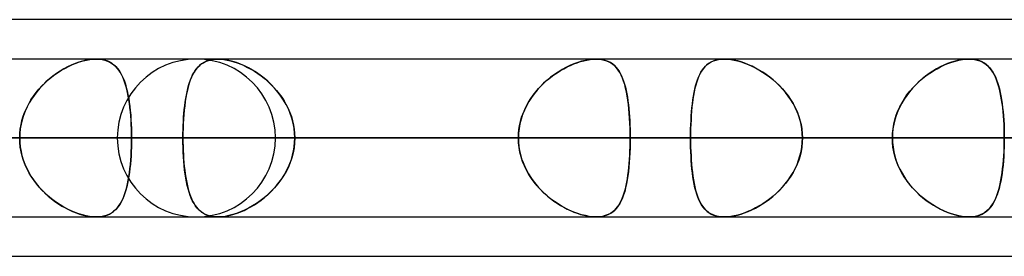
# Model space of a CAD drawing. Header units: millimetres. Extents: x -288 to 288, y -123 to 100.
# Tile 17 of 76: x -140.38 to -126.31, y -55 to -51.61. Entities that reach past the tile are written whole.
import ezdxf

# ---------------------------------------------------------------- set-up
doc = ezdxf.new("R2010")
doc.units = ezdxf.units.MM
doc.layers.add('MAIN-1', color=7, linetype='Continuous')
doc.layers.add('MAIN-2', color=7, linetype='Continuous')

msp = doc.modelspace()

# ---------------------------------------------------------------- linework, layer by layer
at = {"layer": 'MAIN-1'}
for p, q in [((-81.908, -51.61), (-155.347, -51.61)), ((155.118, -52.175), (-155.118, -52.175)), ((-126.818, -52.175), (-126.818, -52.175)), ((-126.818, -52.175), (-126.818, -52.175)), ((-126.818, -52.175), (-126.818, -52.175)), ((-126.818, -52.175), (-126.818, -52.175)), ((-126.818, -52.175), (-126.818, -52.175)), ((-126.818, -52.175), (-126.817, -52.175)), ((-155.857, -53.305), (155.857, -53.305)), ((-155.254, -54.435), (155.254, -54.435)), ((-137.561, -54.435), (-137.562, -54.435)), ((-137.562, -54.435), (-137.562, -54.435)), ((-137.56, -54.435), (-137.561, -54.435)), ((-137.561, -54.435), (-137.561, -54.435)), ((-137.559, -54.435), (-137.56, -54.435)), ((-137.56, -54.435), (-137.56, -54.435)), ((-126.817, -54.435), (-126.818, -54.435)), ((-126.818, -54.435), (-126.818, -54.435)), ((-126.818, -54.435), (-126.818, -54.435)), ((-126.818, -54.435), (-126.818, -54.435)), ((-126.817, -54.435), (-126.817, -54.435)), ((-126.817, -54.435), (-126.817, -54.435)), ((-81.421, -55), (-156.21, -55))]:
    msp.add_line(p, q, dxfattribs=at)
at = {"layer": 'MAIN-2'}
for p, q in [((-139.488, -52.204), (-139.541, -52.22)), ((-139.528, -52.216), (-139.478, -52.201)), ((-139.436, -52.191), (-139.488, -52.204)), ((-139.478, -52.201), (-139.429, -52.19)), ((-139.386, -52.182), (-139.436, -52.191)), ((-139.429, -52.19), (-139.381, -52.182)), ((-139.337, -52.177), (-139.386, -52.182)), ((-139.381, -52.182), (-139.335, -52.177)), ((-139.291, -52.175), (-139.337, -52.177)), ((-139.335, -52.177), (-139.291, -52.175)), ((-139.291, -52.175), (-139.247, -52.177)), ((-139.248, -52.177), (-139.291, -52.175)), ((-139.208, -52.182), (-139.248, -52.177)), ((-139.247, -52.177), (-139.206, -52.182)), ((-139.17, -52.19), (-139.208, -52.182)), ((-139.206, -52.182), (-139.167, -52.191)), ((-139.134, -52.202), (-139.17, -52.19)), ((-139.167, -52.191), (-139.131, -52.203)), ((-139.101, -52.216), (-139.134, -52.202)), ((-139.131, -52.203), (-139.097, -52.218)), ((-137.72, -52.206), (-137.755, -52.224)), ((-137.73, -52.211), (-137.699, -52.198)), ((-137.682, -52.193), (-137.72, -52.206)), ((-137.699, -52.198), (-137.665, -52.188)), ((-137.641, -52.183), (-137.682, -52.193)), ((-137.665, -52.188), (-137.629, -52.181)), ((-137.597, -52.177), (-137.641, -52.183)), ((-137.629, -52.181), (-137.591, -52.176)), ((-137.551, -52.175), (-137.597, -52.177)), ((-137.591, -52.176), (-137.551, -52.175)), ((-137.502, -52.177), (-137.551, -52.175)), ((-137.551, -52.175), (-137.509, -52.176)), ((-137.509, -52.176), (-137.465, -52.181)), ((-137.45, -52.183), (-137.502, -52.177)), ((-137.465, -52.181), (-137.419, -52.189)), ((-137.396, -52.194), (-137.45, -52.183)), ((-137.419, -52.189), (-137.372, -52.199)), ((-137.34, -52.208), (-137.396, -52.194)), ((-137.372, -52.199), (-137.324, -52.213)), ((-137.284, -52.226), (-137.34, -52.208)), ((-132.354, -52.206), (-132.409, -52.224)), ((-132.37, -52.211), (-132.323, -52.198)), ((-132.299, -52.193), (-132.354, -52.206)), ((-132.323, -52.198), (-132.277, -52.188)), ((-132.246, -52.183), (-132.299, -52.193)), ((-132.277, -52.188), (-132.232, -52.181)), ((-132.195, -52.177), (-132.246, -52.183)), ((-132.232, -52.181), (-132.188, -52.176)), ((-132.147, -52.175), (-132.195, -52.177)), ((-132.188, -52.176), (-132.147, -52.175)), ((-132.147, -52.175), (-132.107, -52.176)), ((-132.1, -52.177), (-132.147, -52.175)), ((-132.107, -52.176), (-132.068, -52.181)), ((-132.056, -52.183), (-132.1, -52.177)), ((-132.068, -52.181), (-132.032, -52.189)), ((-132.015, -52.194), (-132.056, -52.183)), ((-132.032, -52.189), (-131.998, -52.199)), ((-131.976, -52.208), (-132.015, -52.194)), ((-131.998, -52.199), (-131.966, -52.213)), ((-131.941, -52.226), (-131.976, -52.208)), ((-130.474, -52.204), (-130.508, -52.22)), ((-130.5, -52.216), (-130.467, -52.201)), ((-130.438, -52.191), (-130.474, -52.204)), ((-130.467, -52.201), (-130.432, -52.19)), ((-130.399, -52.182), (-130.438, -52.191)), ((-130.432, -52.19), (-130.395, -52.182)), ((-130.357, -52.177), (-130.399, -52.182)), ((-130.395, -52.182), (-130.355, -52.177)), ((-130.313, -52.175), (-130.357, -52.177)), ((-130.355, -52.177), (-130.313, -52.175)), ((-130.268, -52.177), (-130.313, -52.175)), ((-130.313, -52.175), (-130.269, -52.177)), ((-130.269, -52.177), (-130.223, -52.182)), ((-130.221, -52.182), (-130.268, -52.177)), ((-130.223, -52.182), (-130.175, -52.19)), ((-130.173, -52.19), (-130.221, -52.182)), ((-130.175, -52.19), (-130.125, -52.201)), ((-130.123, -52.202), (-130.173, -52.19)), ((-130.125, -52.201), (-130.075, -52.215)), ((-130.072, -52.216), (-130.123, -52.202)), ((-127.016, -52.204), (-127.068, -52.22)), ((-127.064, -52.219), (-127.012, -52.203)), ((-126.964, -52.191), (-127.016, -52.204)), ((-127.012, -52.203), (-126.961, -52.191)), ((-126.913, -52.182), (-126.964, -52.191)), ((-126.961, -52.191), (-126.912, -52.182)), ((-126.864, -52.177), (-126.913, -52.182)), ((-126.912, -52.182), (-126.864, -52.177)), ((-126.864, -52.177), (-126.818, -52.175)), ((-126.818, -52.175), (-126.864, -52.177)), ((-126.776, -52.177), (-126.818, -52.175)), ((-126.817, -52.175), (-126.776, -52.177)), ((-126.776, -52.177), (-126.736, -52.182)), ((-126.735, -52.182), (-126.776, -52.177)), ((-126.736, -52.182), (-126.698, -52.19)), ((-126.697, -52.19), (-126.735, -52.182)), ((-126.698, -52.19), (-126.662, -52.201)), ((-126.661, -52.202), (-126.697, -52.19)), ((-126.662, -52.201), (-126.629, -52.216)), ((-126.628, -52.216), (-126.661, -52.202)), ((-139.808, -52.348), (-139.86, -52.382)), ((-139.831, -52.363), (-139.781, -52.331)), ((-139.755, -52.316), (-139.808, -52.348)), ((-139.781, -52.331), (-139.731, -52.303)), ((-139.702, -52.288), (-139.755, -52.316)), ((-139.731, -52.303), (-139.68, -52.277)), ((-139.648, -52.262), (-139.702, -52.288)), ((-139.68, -52.277), (-139.629, -52.254)), ((-139.594, -52.24), (-139.648, -52.262)), ((-139.629, -52.254), (-139.578, -52.233)), ((-139.541, -52.22), (-139.594, -52.24)), ((-139.578, -52.233), (-139.528, -52.216)), ((-139.07, -52.234), (-139.101, -52.216)), ((-139.097, -52.218), (-139.066, -52.237)), ((-139.042, -52.255), (-139.07, -52.234)), ((-139.066, -52.237), (-139.037, -52.258)), ((-139.015, -52.278), (-139.042, -52.255)), ((-139.037, -52.258), (-139.01, -52.283)), ((-138.991, -52.304), (-139.015, -52.278)), ((-139.01, -52.283), (-138.986, -52.31)), ((-138.969, -52.332), (-138.991, -52.304)), ((-138.986, -52.31), (-138.963, -52.34)), ((-138.949, -52.363), (-138.969, -52.332)), ((-138.963, -52.34), (-138.942, -52.373)), ((-137.896, -52.37), (-137.877, -52.34)), ((-137.868, -52.326), (-137.89, -52.36)), ((-137.877, -52.34), (-137.857, -52.313)), ((-137.843, -52.296), (-137.868, -52.326)), ((-137.857, -52.313), (-137.836, -52.288)), ((-137.816, -52.268), (-137.843, -52.296)), ((-137.836, -52.288), (-137.812, -52.265)), ((-137.787, -52.244), (-137.816, -52.268)), ((-137.812, -52.265), (-137.787, -52.245)), ((-137.755, -52.224), (-137.787, -52.244)), ((-137.787, -52.245), (-137.76, -52.227)), ((-137.76, -52.227), (-137.73, -52.211)), ((-137.324, -52.213), (-137.275, -52.229)), ((-137.227, -52.248), (-137.284, -52.226)), ((-137.275, -52.229), (-137.226, -52.248)), ((-137.17, -52.273), (-137.227, -52.248)), ((-137.226, -52.248), (-137.177, -52.269)), ((-137.177, -52.269), (-137.128, -52.293)), ((-137.113, -52.301), (-137.17, -52.273)), ((-137.128, -52.293), (-137.079, -52.32)), ((-137.057, -52.333), (-137.113, -52.301)), ((-137.079, -52.32), (-137.03, -52.349)), ((-137.001, -52.368), (-137.057, -52.333)), ((-137.03, -52.349), (-136.982, -52.381)), ((-132.704, -52.37), (-132.657, -52.34)), ((-132.633, -52.326), (-132.688, -52.36)), ((-132.657, -52.34), (-132.61, -52.313)), ((-132.577, -52.296), (-132.633, -52.326)), ((-132.61, -52.313), (-132.562, -52.288)), ((-132.521, -52.268), (-132.577, -52.296)), ((-132.562, -52.288), (-132.514, -52.265)), ((-132.465, -52.244), (-132.521, -52.268)), ((-132.514, -52.265), (-132.466, -52.245)), ((-132.466, -52.245), (-132.418, -52.227)), ((-132.409, -52.224), (-132.465, -52.244)), ((-132.418, -52.227), (-132.37, -52.211)), ((-131.966, -52.213), (-131.936, -52.229)), ((-131.909, -52.248), (-131.941, -52.226)), ((-131.936, -52.229), (-131.909, -52.248)), ((-131.909, -52.248), (-131.884, -52.269)), ((-131.88, -52.273), (-131.909, -52.248)), ((-131.884, -52.269), (-131.86, -52.293)), ((-131.854, -52.301), (-131.88, -52.273)), ((-131.86, -52.293), (-131.839, -52.32)), ((-131.83, -52.333), (-131.854, -52.301)), ((-131.839, -52.32), (-131.819, -52.349)), ((-131.808, -52.368), (-131.83, -52.333)), ((-131.819, -52.349), (-131.801, -52.381)), ((-130.639, -52.348), (-130.658, -52.382)), ((-130.648, -52.363), (-130.628, -52.331)), ((-130.617, -52.316), (-130.639, -52.348)), ((-130.628, -52.331), (-130.606, -52.303)), ((-130.593, -52.288), (-130.617, -52.316)), ((-130.606, -52.303), (-130.583, -52.277)), ((-130.567, -52.262), (-130.593, -52.288)), ((-130.583, -52.277), (-130.558, -52.254)), ((-130.539, -52.24), (-130.567, -52.262)), ((-130.558, -52.254), (-130.53, -52.233)), ((-130.508, -52.22), (-130.539, -52.24)), ((-130.53, -52.233), (-130.5, -52.216)), ((-130.075, -52.215), (-130.024, -52.233)), ((-130.021, -52.234), (-130.072, -52.216)), ((-130.024, -52.233), (-129.973, -52.253)), ((-129.969, -52.255), (-130.021, -52.234)), ((-129.973, -52.253), (-129.922, -52.276)), ((-129.917, -52.278), (-129.969, -52.255)), ((-129.922, -52.276), (-129.87, -52.301)), ((-129.866, -52.304), (-129.917, -52.278)), ((-129.87, -52.301), (-129.819, -52.33)), ((-129.815, -52.332), (-129.866, -52.304)), ((-129.819, -52.33), (-129.769, -52.36)), ((-129.765, -52.363), (-129.815, -52.332)), ((-127.336, -52.348), (-127.388, -52.382)), ((-127.378, -52.376), (-127.326, -52.342)), ((-127.283, -52.316), (-127.336, -52.348)), ((-127.326, -52.342), (-127.274, -52.312)), ((-127.229, -52.288), (-127.283, -52.316)), ((-127.274, -52.312), (-127.222, -52.284)), ((-127.176, -52.262), (-127.229, -52.288)), ((-127.222, -52.284), (-127.169, -52.259)), ((-127.122, -52.24), (-127.176, -52.262)), ((-127.169, -52.259), (-127.117, -52.238)), ((-127.068, -52.22), (-127.122, -52.24)), ((-127.117, -52.238), (-127.064, -52.219)), ((-126.629, -52.216), (-126.599, -52.233)), ((-126.597, -52.234), (-126.628, -52.216)), ((-126.599, -52.233), (-126.571, -52.253)), ((-126.569, -52.255), (-126.597, -52.234)), ((-126.571, -52.253), (-126.544, -52.276)), ((-126.543, -52.278), (-126.569, -52.255)), ((-126.544, -52.276), (-126.52, -52.302)), ((-126.519, -52.304), (-126.543, -52.278)), ((-126.52, -52.302), (-126.498, -52.33)), ((-126.496, -52.332), (-126.519, -52.304)), ((-126.498, -52.33), (-126.477, -52.361)), ((-126.476, -52.363), (-126.496, -52.332)), ((-140.023, -52.514), (-139.977, -52.472)), ((-139.961, -52.459), (-140.009, -52.501)), ((-139.977, -52.472), (-139.929, -52.433)), ((-139.911, -52.419), (-139.961, -52.459)), ((-139.929, -52.433), (-139.881, -52.397)), ((-139.86, -52.382), (-139.911, -52.419)), ((-139.881, -52.397), (-139.831, -52.363)), ((-138.93, -52.397), (-138.949, -52.363)), ((-138.942, -52.373), (-138.923, -52.409)), ((-138.912, -52.433), (-138.93, -52.397)), ((-138.923, -52.409), (-138.905, -52.448)), ((-138.896, -52.472), (-138.912, -52.433)), ((-138.905, -52.448), (-138.889, -52.49)), ((-138.881, -52.513), (-138.896, -52.472)), ((-138.889, -52.49), (-138.874, -52.534)), ((-137.946, -52.478), (-137.962, -52.522)), ((-137.958, -52.512), (-137.945, -52.473)), ((-137.929, -52.436), (-137.946, -52.478)), ((-137.945, -52.473), (-137.93, -52.437)), ((-137.93, -52.437), (-137.914, -52.402)), ((-137.911, -52.396), (-137.929, -52.436)), ((-137.914, -52.402), (-137.896, -52.37)), ((-137.89, -52.36), (-137.911, -52.396)), ((-136.946, -52.406), (-137.001, -52.368)), ((-136.982, -52.381), (-136.934, -52.415)), ((-136.893, -52.448), (-136.946, -52.406)), ((-136.934, -52.415), (-136.888, -52.452)), ((-136.84, -52.493), (-136.893, -52.448)), ((-136.888, -52.452), (-136.842, -52.492)), ((-132.847, -52.478), (-132.897, -52.522)), ((-132.886, -52.512), (-132.842, -52.473)), ((-132.796, -52.436), (-132.847, -52.478)), ((-132.842, -52.473), (-132.797, -52.437)), ((-132.797, -52.437), (-132.751, -52.402)), ((-132.743, -52.396), (-132.796, -52.436)), ((-132.751, -52.402), (-132.704, -52.37)), ((-132.688, -52.36), (-132.743, -52.396)), ((-131.788, -52.406), (-131.808, -52.368)), ((-131.801, -52.381), (-131.784, -52.415)), ((-131.769, -52.448), (-131.788, -52.406)), ((-131.784, -52.415), (-131.768, -52.452)), ((-131.753, -52.493), (-131.769, -52.448)), ((-131.768, -52.452), (-131.754, -52.492)), ((-130.711, -52.514), (-130.698, -52.473)), ((-130.693, -52.459), (-130.707, -52.501)), ((-130.698, -52.473), (-130.682, -52.433)), ((-130.676, -52.419), (-130.693, -52.459)), ((-130.682, -52.433), (-130.666, -52.397)), ((-130.658, -52.382), (-130.676, -52.419)), ((-130.666, -52.397), (-130.648, -52.363)), ((-129.769, -52.36), (-129.718, -52.394)), ((-129.714, -52.397), (-129.765, -52.363)), ((-129.718, -52.394), (-129.669, -52.43)), ((-129.665, -52.433), (-129.714, -52.397)), ((-129.669, -52.43), (-129.62, -52.469)), ((-129.617, -52.472), (-129.665, -52.433)), ((-129.62, -52.469), (-129.573, -52.511)), ((-129.57, -52.513), (-129.617, -52.472)), ((-127.488, -52.459), (-127.536, -52.501)), ((-127.527, -52.493), (-127.479, -52.451)), ((-127.439, -52.419), (-127.488, -52.459)), ((-127.479, -52.451), (-127.429, -52.412)), ((-127.388, -52.382), (-127.439, -52.419)), ((-127.429, -52.412), (-127.378, -52.376)), ((-126.477, -52.361), (-126.458, -52.394)), ((-126.457, -52.397), (-126.476, -52.363)), ((-126.458, -52.394), (-126.44, -52.431)), ((-126.439, -52.433), (-126.457, -52.397)), ((-126.44, -52.431), (-126.424, -52.47)), ((-126.423, -52.472), (-126.439, -52.433)), ((-126.424, -52.47), (-126.408, -52.511)), ((-126.408, -52.513), (-126.423, -52.472)), ((-140.151, -52.655), (-140.11, -52.606)), ((-140.099, -52.593), (-140.141, -52.642)), ((-140.11, -52.606), (-140.068, -52.559)), ((-140.055, -52.546), (-140.099, -52.593)), ((-140.068, -52.559), (-140.023, -52.514)), ((-140.009, -52.501), (-140.055, -52.546)), ((-138.867, -52.558), (-138.881, -52.513)), ((-138.874, -52.534), (-138.861, -52.581)), ((-138.855, -52.604), (-138.867, -52.558)), ((-138.861, -52.581), (-138.848, -52.631)), ((-138.843, -52.653), (-138.855, -52.604)), ((-138.848, -52.631), (-138.837, -52.683)), ((-137.988, -52.62), (-137.999, -52.672)), ((-137.993, -52.642), (-137.983, -52.597)), ((-137.976, -52.57), (-137.988, -52.62)), ((-137.983, -52.597), (-137.971, -52.553)), ((-137.962, -52.522), (-137.976, -52.57)), ((-137.971, -52.553), (-137.958, -52.512)), ((-136.842, -52.492), (-136.798, -52.533)), ((-136.789, -52.541), (-136.84, -52.493)), ((-136.798, -52.533), (-136.755, -52.577)), ((-136.741, -52.593), (-136.789, -52.541)), ((-136.755, -52.577), (-136.714, -52.623)), ((-136.695, -52.647), (-136.741, -52.593)), ((-136.714, -52.623), (-136.676, -52.671)), ((-132.989, -52.62), (-133.032, -52.672)), ((-133.008, -52.642), (-132.969, -52.597)), ((-132.944, -52.57), (-132.989, -52.62)), ((-132.969, -52.597), (-132.928, -52.553)), ((-132.897, -52.522), (-132.944, -52.57)), ((-132.928, -52.553), (-132.886, -52.512)), ((-131.754, -52.492), (-131.74, -52.533)), ((-131.738, -52.541), (-131.753, -52.493)), ((-131.74, -52.533), (-131.728, -52.577)), ((-131.725, -52.593), (-131.738, -52.541)), ((-131.728, -52.577), (-131.718, -52.623)), ((-131.713, -52.647), (-131.725, -52.593)), ((-131.718, -52.623), (-131.708, -52.671)), ((-130.746, -52.655), (-130.736, -52.606)), ((-130.733, -52.593), (-130.743, -52.642)), ((-130.736, -52.606), (-130.724, -52.559)), ((-130.721, -52.546), (-130.733, -52.593)), ((-130.724, -52.559), (-130.711, -52.514)), ((-130.707, -52.501), (-130.721, -52.546)), ((-129.573, -52.511), (-129.527, -52.555)), ((-129.525, -52.558), (-129.57, -52.513)), ((-129.527, -52.555), (-129.483, -52.602)), ((-129.481, -52.604), (-129.525, -52.558)), ((-129.483, -52.602), (-129.442, -52.65)), ((-129.439, -52.653), (-129.481, -52.604)), ((-127.626, -52.593), (-127.668, -52.642)), ((-127.662, -52.636), (-127.619, -52.585)), ((-127.582, -52.546), (-127.626, -52.593)), ((-127.619, -52.585), (-127.574, -52.538)), ((-127.536, -52.501), (-127.582, -52.546)), ((-127.574, -52.538), (-127.527, -52.493)), ((-126.408, -52.511), (-126.395, -52.555)), ((-126.394, -52.557), (-126.408, -52.513)), ((-126.395, -52.555), (-126.382, -52.602)), ((-126.381, -52.604), (-126.394, -52.557)), ((-126.382, -52.602), (-126.371, -52.651)), ((-126.37, -52.653), (-126.381, -52.604)), ((-140.256, -52.815), (-140.224, -52.76)), ((-140.216, -52.748), (-140.25, -52.803)), ((-140.224, -52.76), (-140.189, -52.706)), ((-140.18, -52.694), (-140.216, -52.748)), ((-140.189, -52.706), (-140.151, -52.655)), ((-140.141, -52.642), (-140.18, -52.694)), ((-138.833, -52.704), (-138.843, -52.653)), ((-138.837, -52.683), (-138.827, -52.737)), ((-138.824, -52.757), (-138.833, -52.704)), ((-138.827, -52.737), (-138.818, -52.794)), ((-138.816, -52.812), (-138.824, -52.757)), ((-138.019, -52.79), (-138.011, -52.739)), ((-138.009, -52.727), (-138.018, -52.784)), ((-138.011, -52.739), (-138.003, -52.69)), ((-137.999, -52.672), (-138.009, -52.727)), ((-138.003, -52.69), (-137.993, -52.642)), ((-136.652, -52.704), (-136.695, -52.647)), ((-136.676, -52.671), (-136.64, -52.722)), ((-136.613, -52.763), (-136.652, -52.704)), ((-136.64, -52.722), (-136.606, -52.774)), ((-136.577, -52.825), (-136.613, -52.763)), ((-133.111, -52.79), (-133.079, -52.739)), ((-133.072, -52.727), (-133.108, -52.784)), ((-133.079, -52.739), (-133.045, -52.69)), ((-133.032, -52.672), (-133.072, -52.727)), ((-133.045, -52.69), (-133.008, -52.642)), ((-131.702, -52.704), (-131.713, -52.647)), ((-131.708, -52.671), (-131.699, -52.722)), ((-131.693, -52.763), (-131.702, -52.704)), ((-131.699, -52.722), (-131.691, -52.774)), ((-131.685, -52.825), (-131.693, -52.763)), ((-130.77, -52.815), (-130.763, -52.76)), ((-130.762, -52.748), (-130.769, -52.803)), ((-130.763, -52.76), (-130.755, -52.706)), ((-130.753, -52.694), (-130.762, -52.748)), ((-130.755, -52.706), (-130.746, -52.655)), ((-130.743, -52.642), (-130.753, -52.694)), ((-129.442, -52.65), (-129.402, -52.701)), ((-129.4, -52.704), (-129.439, -52.653)), ((-129.402, -52.701), (-129.366, -52.755)), ((-129.364, -52.757), (-129.4, -52.704)), ((-129.366, -52.755), (-129.332, -52.81)), ((-129.331, -52.812), (-129.364, -52.757)), ((-127.743, -52.748), (-127.777, -52.804)), ((-127.774, -52.799), (-127.74, -52.742)), ((-127.707, -52.694), (-127.743, -52.748)), ((-127.74, -52.742), (-127.703, -52.688)), ((-127.668, -52.642), (-127.707, -52.694)), ((-127.703, -52.688), (-127.662, -52.636)), ((-126.371, -52.651), (-126.36, -52.702)), ((-126.36, -52.704), (-126.37, -52.653)), ((-126.36, -52.702), (-126.351, -52.755)), ((-126.351, -52.757), (-126.36, -52.704)), ((-126.351, -52.755), (-126.343, -52.81)), ((-126.342, -52.812), (-126.351, -52.757)), ((-140.311, -52.931), (-140.285, -52.872)), ((-140.28, -52.861), (-140.307, -52.921)), ((-140.285, -52.872), (-140.256, -52.815)), ((-140.25, -52.803), (-140.28, -52.861)), ((-138.818, -52.794), (-138.811, -52.853)), ((-138.809, -52.869), (-138.816, -52.812)), ((-138.811, -52.853), (-138.804, -52.913)), ((-138.803, -52.928), (-138.809, -52.869)), ((-138.804, -52.913), (-138.798, -52.976)), ((-138.033, -52.905), (-138.039, -52.969)), ((-138.037, -52.952), (-138.032, -52.896)), ((-138.026, -52.844), (-138.033, -52.905)), ((-138.032, -52.896), (-138.026, -52.842)), ((-138.018, -52.784), (-138.026, -52.844)), ((-138.026, -52.842), (-138.019, -52.79)), ((-136.606, -52.774), (-136.576, -52.828)), ((-136.545, -52.889), (-136.577, -52.825)), ((-136.576, -52.828), (-136.548, -52.883)), ((-136.548, -52.883), (-136.523, -52.941)), ((-136.517, -52.956), (-136.545, -52.889)), ((-133.171, -52.905), (-133.197, -52.969)), ((-133.19, -52.952), (-133.167, -52.896)), ((-133.142, -52.844), (-133.171, -52.905)), ((-133.167, -52.896), (-133.141, -52.842)), ((-133.108, -52.784), (-133.142, -52.844)), ((-133.141, -52.842), (-133.111, -52.79)), ((-131.691, -52.774), (-131.684, -52.828)), ((-131.678, -52.889), (-131.685, -52.825)), ((-131.684, -52.828), (-131.678, -52.883)), ((-131.678, -52.883), (-131.673, -52.941)), ((-131.672, -52.956), (-131.678, -52.889)), ((-130.782, -52.931), (-130.777, -52.872)), ((-130.776, -52.861), (-130.781, -52.921)), ((-130.777, -52.872), (-130.77, -52.815)), ((-130.769, -52.803), (-130.776, -52.861)), ((-129.332, -52.81), (-129.302, -52.867)), ((-129.301, -52.869), (-129.331, -52.812)), ((-129.302, -52.867), (-129.275, -52.926)), ((-129.274, -52.928), (-129.301, -52.869)), ((-127.807, -52.861), (-127.834, -52.921)), ((-127.833, -52.918), (-127.805, -52.858)), ((-127.777, -52.804), (-127.807, -52.861)), ((-127.805, -52.858), (-127.774, -52.799)), ((-126.343, -52.81), (-126.336, -52.867)), ((-126.335, -52.869), (-126.342, -52.812)), ((-126.336, -52.867), (-126.329, -52.926)), ((-126.329, -52.928), (-126.335, -52.869)), ((-140.366, -53.114), (-140.352, -53.052)), ((-140.35, -53.045), (-140.365, -53.109)), ((-140.352, -53.052), (-140.333, -52.991)), ((-140.33, -52.982), (-140.35, -53.045)), ((-140.333, -52.991), (-140.311, -52.931)), ((-140.307, -52.921), (-140.33, -52.982)), ((-138.797, -52.989), (-138.803, -52.928)), ((-138.798, -52.976), (-138.794, -53.04)), ((-138.793, -53.051), (-138.797, -52.989)), ((-138.794, -53.04), (-138.79, -53.105)), ((-138.79, -53.113), (-138.793, -53.051)), ((-138.043, -53.034), (-138.047, -53.101)), ((-138.045, -53.067), (-138.042, -53.009)), ((-138.039, -52.969), (-138.043, -53.034)), ((-138.042, -53.009), (-138.037, -52.952)), ((-136.523, -52.941), (-136.502, -52.999)), ((-136.495, -53.023), (-136.517, -52.956)), ((-136.502, -52.999), (-136.485, -53.059)), ((-136.477, -53.093), (-136.495, -53.023)), ((-133.218, -53.034), (-133.235, -53.101)), ((-133.227, -53.067), (-133.211, -53.009)), ((-133.197, -52.969), (-133.218, -53.034)), ((-133.211, -53.009), (-133.19, -52.952)), ((-131.673, -52.941), (-131.669, -52.999)), ((-131.667, -53.023), (-131.672, -52.956)), ((-131.669, -52.999), (-131.665, -53.059)), ((-131.663, -53.093), (-131.667, -53.023)), ((-130.79, -53.045), (-130.793, -53.109)), ((-130.793, -53.114), (-130.79, -53.052)), ((-130.786, -52.982), (-130.79, -53.045)), ((-130.79, -53.052), (-130.786, -52.991)), ((-130.781, -52.921), (-130.786, -52.982)), ((-130.786, -52.991), (-130.782, -52.931)), ((-129.275, -52.926), (-129.252, -52.987)), ((-129.251, -52.989), (-129.274, -52.928)), ((-129.252, -52.987), (-129.233, -53.049)), ((-129.232, -53.051), (-129.251, -52.989)), ((-129.233, -53.049), (-129.217, -53.111)), ((-129.217, -53.113), (-129.232, -53.051)), ((-127.876, -53.045), (-127.892, -53.109)), ((-127.891, -53.108), (-127.876, -53.043)), ((-127.876, -53.043), (-127.856, -52.98)), ((-127.857, -52.982), (-127.876, -53.045)), ((-127.834, -52.921), (-127.857, -52.982)), ((-127.856, -52.98), (-127.833, -52.918)), ((-126.329, -52.926), (-126.324, -52.987)), ((-126.324, -52.989), (-126.329, -52.928)), ((-126.324, -52.987), (-126.32, -53.049)), ((-126.32, -53.05), (-126.324, -52.989)), ((-126.32, -53.049), (-126.316, -53.111)), ((-126.316, -53.113), (-126.32, -53.05)), ((-140.376, -53.174), (-140.383, -53.239)), ((-140.383, -53.241), (-140.376, -53.177)), ((-140.365, -53.109), (-140.376, -53.174)), ((-140.376, -53.177), (-140.366, -53.114)), ((-138.79, -53.105), (-138.788, -53.171)), ((-138.788, -53.176), (-138.79, -53.113)), ((-138.788, -53.171), (-138.786, -53.237)), ((-138.786, -53.24), (-138.788, -53.176)), ((-138.049, -53.168), (-138.051, -53.236)), ((-138.051, -53.245), (-138.05, -53.185)), ((-138.05, -53.185), (-138.048, -53.125)), ((-138.047, -53.101), (-138.049, -53.168)), ((-138.048, -53.125), (-138.045, -53.067)), ((-136.485, -53.059), (-136.471, -53.119)), ((-136.464, -53.163), (-136.477, -53.093)), ((-136.471, -53.119), (-136.461, -53.18)), ((-136.456, -53.234), (-136.464, -53.163)), ((-136.461, -53.18), (-136.455, -53.242)), ((-133.247, -53.168), (-133.255, -53.236)), ((-133.255, -53.245), (-133.25, -53.185)), ((-133.25, -53.185), (-133.24, -53.125)), ((-133.235, -53.101), (-133.247, -53.168)), ((-133.24, -53.125), (-133.227, -53.067)), ((-131.665, -53.059), (-131.662, -53.119)), ((-131.661, -53.163), (-131.663, -53.093)), ((-131.662, -53.119), (-131.66, -53.18)), ((-131.659, -53.234), (-131.661, -53.163)), ((-131.66, -53.18), (-131.659, -53.242)), ((-130.795, -53.174), (-130.796, -53.239)), ((-130.796, -53.241), (-130.795, -53.177)), ((-130.793, -53.109), (-130.795, -53.174)), ((-130.795, -53.177), (-130.793, -53.114)), ((-129.217, -53.111), (-129.206, -53.175)), ((-129.206, -53.176), (-129.217, -53.113)), ((-129.206, -53.175), (-129.2, -53.24)), ((-129.2, -53.24), (-129.206, -53.176)), ((-127.909, -53.239), (-127.902, -53.173)), ((-127.903, -53.174), (-127.909, -53.239)), ((-127.892, -53.109), (-127.903, -53.174)), ((-127.902, -53.173), (-127.891, -53.108)), ((-126.316, -53.111), (-126.314, -53.175)), ((-126.314, -53.176), (-126.316, -53.113)), ((-126.314, -53.175), (-126.313, -53.24)), ((-126.313, -53.24), (-126.314, -53.176)), ((-138.786, -53.305), (-189.614, -53.305)), ((-189.614, -53.305), (-138.786, -53.305)), ((-174.246, -53.305), (-127.911, -53.305)), ((-127.911, -53.305), (-174.246, -53.305)), ((-126.312, -53.305), (-171.986, -53.305)), ((-171.986, -53.305), (-126.312, -53.305)), ((-156.618, -53.305), (-115.436, -53.305)), ((-115.436, -53.305), (-156.618, -53.305)), ((155.857, -53.305), (-155.857, -53.305)), ((-113.836, -53.305), (-154.358, -53.305)), ((-154.358, -53.305), (-113.836, -53.305)), ((154.141, -53.305), (-154.141, -53.305)), ((-154.141, -53.305), (154.141, -53.305)), ((-148.92, -53.305), (-138.051, -53.305)), ((-138.051, -53.305), (-148.92, -53.305)), ((-133.257, -53.305), (-144.126, -53.305)), ((-144.126, -53.305), (-133.257, -53.305)), ((-143.269, -53.305), (143.269, -53.305)), ((143.269, -53.305), (-143.269, -53.305)), ((141.67, -53.305), (-141.67, -53.305)), ((-141.67, -53.305), (141.67, -53.305)), ((-141.67, -53.305), (-130.796, -53.305)), ((-130.796, -53.305), (-141.67, -53.305)), ((-140.383, -53.239), (-140.385, -53.305)), ((-140.385, -53.305), (-140.383, -53.241)), ((-140.385, -53.305), (-140.383, -53.369)), ((-140.383, -53.371), (-140.385, -53.305)), ((-138.99, -53.305), (-102.958, -53.305)), ((-102.958, -53.305), (-138.99, -53.305)), ((-138.786, -53.237), (-138.786, -53.305)), ((-138.786, -53.305), (-138.786, -53.24)), ((-138.786, -53.37), (-138.786, -53.305)), ((-138.786, -53.305), (-138.786, -53.37)), ((-127.911, -53.305), (-138.786, -53.305)), ((-138.786, -53.305), (-127.911, -53.305)), ((-138.051, -53.236), (-138.051, -53.305)), ((-138.051, -53.305), (-138.051, -53.245)), ((-138.051, -53.305), (-133.257, -53.305)), ((-138.051, -53.373), (-138.051, -53.305)), ((-138.051, -53.305), (-138.051, -53.365)), ((-133.257, -53.305), (-138.051, -53.305)), ((-101.358, -53.305), (-136.73, -53.305)), ((-136.73, -53.305), (-101.358, -53.305)), ((-136.453, -53.305), (-136.456, -53.234)), ((-136.453, -53.305), (-136.456, -53.376)), ((-136.455, -53.242), (-136.453, -53.305)), ((-136.455, -53.368), (-136.453, -53.305)), ((-131.659, -53.305), (-136.453, -53.305)), ((-136.453, -53.305), (-131.659, -53.305)), ((-136.453, -53.305), (-125.584, -53.305)), ((-125.584, -53.305), (-136.453, -53.305)), ((-133.255, -53.236), (-133.257, -53.305)), ((-133.257, -53.305), (-133.255, -53.245)), ((-133.257, -53.305), (-133.255, -53.365)), ((-133.255, -53.374), (-133.257, -53.305)), ((-131.659, -53.305), (-131.659, -53.234)), ((-131.659, -53.242), (-131.659, -53.305)), ((-131.659, -53.368), (-131.659, -53.305)), ((-131.659, -53.305), (-131.659, -53.376)), ((-120.79, -53.305), (-131.659, -53.305)), ((-131.659, -53.305), (-120.79, -53.305)), ((-130.796, -53.239), (-130.796, -53.305)), ((-130.796, -53.305), (-130.796, -53.241)), ((-130.796, -53.305), (130.796, -53.305)), ((-130.796, -53.371), (-130.796, -53.305)), ((-130.796, -53.305), (-130.796, -53.369)), ((130.796, -53.305), (-130.796, -53.305)), ((-129.197, -53.305), (-129.2, -53.24)), ((-129.2, -53.24), (-129.197, -53.305)), ((-129.197, -53.305), (-129.2, -53.37)), ((-129.2, -53.37), (-129.197, -53.305)), ((129.197, -53.305), (-129.197, -53.305)), ((-129.197, -53.305), (129.197, -53.305)), ((-129.197, -53.305), (-118.323, -53.305)), ((-118.323, -53.305), (-129.197, -53.305)), ((-127.911, -53.305), (-127.909, -53.239)), ((-127.909, -53.239), (-127.911, -53.305)), ((-127.911, -53.305), (-127.909, -53.371)), ((-127.909, -53.371), (-127.911, -53.305)), ((-126.313, -53.24), (-126.312, -53.305)), ((-126.312, -53.305), (-126.313, -53.24)), ((-126.313, -53.37), (-126.312, -53.305)), ((-126.312, -53.305), (-126.313, -53.372)), ((-140.383, -53.369), (-140.376, -53.433)), ((-140.376, -53.436), (-140.383, -53.371)), ((-140.376, -53.433), (-140.366, -53.496)), ((-140.365, -53.501), (-140.376, -53.436)), ((-138.788, -53.434), (-138.79, -53.497)), ((-138.79, -53.499), (-138.788, -53.435)), ((-138.788, -53.435), (-138.786, -53.37)), ((-138.786, -53.37), (-138.788, -53.434)), ((-138.051, -53.365), (-138.05, -53.425)), ((-138.049, -53.441), (-138.051, -53.373)), ((-138.05, -53.425), (-138.048, -53.485)), ((-138.047, -53.508), (-138.049, -53.441)), ((-136.464, -53.447), (-136.477, -53.517)), ((-136.471, -53.491), (-136.461, -53.43)), ((-136.456, -53.376), (-136.464, -53.447)), ((-136.461, -53.43), (-136.455, -53.368)), ((-133.255, -53.365), (-133.25, -53.425)), ((-133.247, -53.442), (-133.255, -53.374)), ((-133.25, -53.425), (-133.24, -53.485)), ((-133.235, -53.509), (-133.247, -53.442)), ((-131.661, -53.447), (-131.663, -53.517)), ((-131.662, -53.491), (-131.66, -53.43)), ((-131.659, -53.376), (-131.661, -53.447)), ((-131.66, -53.43), (-131.659, -53.368)), ((-130.796, -53.369), (-130.795, -53.433)), ((-130.795, -53.436), (-130.796, -53.371)), ((-130.795, -53.433), (-130.793, -53.496)), ((-130.793, -53.501), (-130.795, -53.436)), ((-129.206, -53.434), (-129.217, -53.497)), ((-129.217, -53.499), (-129.206, -53.435)), ((-129.2, -53.37), (-129.206, -53.434)), ((-129.206, -53.435), (-129.2, -53.37)), ((-127.909, -53.371), (-127.902, -53.437)), ((-127.903, -53.436), (-127.909, -53.371)), ((-127.892, -53.501), (-127.903, -53.436)), ((-127.902, -53.437), (-127.891, -53.502)), ((-126.314, -53.438), (-126.317, -53.504)), ((-126.316, -53.499), (-126.314, -53.435)), ((-126.314, -53.435), (-126.313, -53.37)), ((-126.313, -53.372), (-126.314, -53.438)), ((-140.366, -53.496), (-140.352, -53.558)), ((-140.35, -53.565), (-140.365, -53.501)), ((-140.352, -53.558), (-140.333, -53.619)), ((-140.33, -53.628), (-140.35, -53.565)), ((-138.798, -53.623), (-138.793, -53.561)), ((-138.793, -53.559), (-138.797, -53.621)), ((-138.79, -53.497), (-138.793, -53.559)), ((-138.793, -53.561), (-138.79, -53.499)), ((-138.048, -53.485), (-138.045, -53.543)), ((-138.043, -53.574), (-138.047, -53.508)), ((-138.045, -53.543), (-138.042, -53.601)), ((-138.039, -53.638), (-138.043, -53.574)), ((-138.042, -53.601), (-138.037, -53.658)), ((-136.523, -53.669), (-136.502, -53.611)), ((-136.495, -53.587), (-136.517, -53.654)), ((-136.502, -53.611), (-136.485, -53.551)), ((-136.477, -53.517), (-136.495, -53.587)), ((-136.485, -53.551), (-136.471, -53.491)), ((-133.24, -53.485), (-133.227, -53.543)), ((-133.218, -53.576), (-133.235, -53.509)), ((-133.227, -53.543), (-133.211, -53.601)), ((-133.197, -53.641), (-133.218, -53.576)), ((-133.211, -53.601), (-133.19, -53.658)), ((-131.673, -53.669), (-131.669, -53.611)), ((-131.667, -53.587), (-131.672, -53.654)), ((-131.669, -53.611), (-131.665, -53.551)), ((-131.663, -53.517), (-131.667, -53.587)), ((-131.665, -53.551), (-131.662, -53.491)), ((-130.793, -53.496), (-130.79, -53.558)), ((-130.79, -53.565), (-130.793, -53.501)), ((-130.79, -53.558), (-130.786, -53.619)), ((-130.786, -53.628), (-130.79, -53.565)), ((-129.252, -53.623), (-129.233, -53.561)), ((-129.232, -53.559), (-129.251, -53.621)), ((-129.233, -53.561), (-129.217, -53.499)), ((-129.217, -53.497), (-129.232, -53.559)), ((-127.876, -53.565), (-127.892, -53.501)), ((-127.891, -53.502), (-127.876, -53.567)), ((-127.857, -53.628), (-127.876, -53.565)), ((-127.876, -53.567), (-127.856, -53.63)), ((-126.32, -53.568), (-126.325, -53.632)), ((-126.324, -53.623), (-126.32, -53.562)), ((-126.32, -53.562), (-126.316, -53.499)), ((-126.317, -53.504), (-126.32, -53.568)), ((-140.333, -53.619), (-140.311, -53.679)), ((-140.307, -53.689), (-140.33, -53.628)), ((-140.311, -53.679), (-140.285, -53.738)), ((-140.28, -53.749), (-140.307, -53.689)), ((-140.285, -53.738), (-140.256, -53.795)), ((-140.25, -53.807), (-140.28, -53.749)), ((-138.809, -53.741), (-138.816, -53.798)), ((-138.816, -53.8), (-138.809, -53.743)), ((-138.803, -53.682), (-138.809, -53.741)), ((-138.809, -53.743), (-138.803, -53.684)), ((-138.797, -53.621), (-138.803, -53.682)), ((-138.803, -53.684), (-138.798, -53.623)), ((-138.033, -53.701), (-138.039, -53.638)), ((-138.037, -53.658), (-138.032, -53.714)), ((-138.027, -53.763), (-138.033, -53.701)), ((-138.032, -53.714), (-138.026, -53.768)), ((-136.545, -53.721), (-136.577, -53.785)), ((-136.576, -53.782), (-136.548, -53.727)), ((-136.548, -53.727), (-136.523, -53.669)), ((-136.517, -53.654), (-136.545, -53.721)), ((-133.171, -53.705), (-133.197, -53.641)), ((-133.19, -53.658), (-133.167, -53.714)), ((-133.142, -53.766), (-133.171, -53.705)), ((-133.167, -53.714), (-133.141, -53.768)), ((-131.678, -53.721), (-131.685, -53.785)), ((-131.684, -53.782), (-131.678, -53.727)), ((-131.672, -53.654), (-131.678, -53.721)), ((-131.678, -53.727), (-131.673, -53.669)), ((-130.786, -53.619), (-130.782, -53.679)), ((-130.781, -53.689), (-130.786, -53.628)), ((-130.782, -53.679), (-130.777, -53.738)), ((-130.776, -53.749), (-130.781, -53.689)), ((-130.777, -53.738), (-130.77, -53.795)), ((-130.769, -53.807), (-130.776, -53.749)), ((-129.332, -53.8), (-129.302, -53.743)), ((-129.301, -53.741), (-129.331, -53.798)), ((-129.302, -53.743), (-129.275, -53.684)), ((-129.274, -53.682), (-129.301, -53.741)), ((-129.275, -53.684), (-129.252, -53.623)), ((-129.251, -53.621), (-129.274, -53.682)), ((-127.834, -53.689), (-127.857, -53.628)), ((-127.856, -53.63), (-127.833, -53.692)), ((-127.807, -53.749), (-127.834, -53.689)), ((-127.833, -53.692), (-127.805, -53.752)), ((-127.777, -53.806), (-127.807, -53.749)), ((-127.805, -53.752), (-127.774, -53.811)), ((-126.337, -53.755), (-126.345, -53.813)), ((-126.343, -53.8), (-126.336, -53.743)), ((-126.33, -53.694), (-126.337, -53.755)), ((-126.336, -53.743), (-126.329, -53.684)), ((-126.325, -53.632), (-126.33, -53.694)), ((-126.329, -53.684), (-126.324, -53.623)), ((-140.256, -53.795), (-140.224, -53.85)), ((-140.216, -53.862), (-140.25, -53.807)), ((-140.224, -53.85), (-140.189, -53.904)), ((-140.18, -53.916), (-140.216, -53.862)), ((-138.834, -53.909), (-138.824, -53.855)), ((-138.824, -53.853), (-138.833, -53.906)), ((-138.816, -53.798), (-138.824, -53.853)), ((-138.824, -53.855), (-138.816, -53.8)), ((-138.019, -53.822), (-138.027, -53.763)), ((-138.026, -53.768), (-138.019, -53.82)), ((-138.019, -53.82), (-138.011, -53.871)), ((-138.01, -53.879), (-138.019, -53.822)), ((-138.011, -53.871), (-138.003, -53.92)), ((-138, -53.933), (-138.01, -53.879)), ((-136.676, -53.939), (-136.64, -53.888)), ((-136.613, -53.847), (-136.652, -53.906)), ((-136.64, -53.888), (-136.606, -53.836)), ((-136.577, -53.785), (-136.613, -53.847)), ((-136.606, -53.836), (-136.576, -53.782)), ((-133.108, -53.826), (-133.142, -53.766)), ((-133.141, -53.768), (-133.111, -53.82)), ((-133.111, -53.82), (-133.079, -53.871)), ((-133.072, -53.883), (-133.108, -53.826)), ((-133.079, -53.871), (-133.045, -53.92)), ((-133.032, -53.938), (-133.072, -53.883)), ((-131.708, -53.939), (-131.699, -53.888)), ((-131.693, -53.847), (-131.702, -53.906)), ((-131.699, -53.888), (-131.691, -53.836)), ((-131.685, -53.785), (-131.693, -53.847)), ((-131.691, -53.836), (-131.684, -53.782)), ((-130.77, -53.795), (-130.763, -53.85)), ((-130.762, -53.862), (-130.769, -53.807)), ((-130.763, -53.85), (-130.755, -53.904)), ((-130.753, -53.916), (-130.762, -53.862)), ((-129.402, -53.909), (-129.366, -53.855)), ((-129.364, -53.853), (-129.4, -53.906)), ((-129.366, -53.855), (-129.332, -53.8)), ((-129.331, -53.798), (-129.364, -53.853)), ((-127.743, -53.862), (-127.777, -53.806)), ((-127.774, -53.811), (-127.74, -53.868)), ((-127.707, -53.916), (-127.743, -53.862)), ((-127.74, -53.868), (-127.703, -53.922)), ((-126.353, -53.87), (-126.363, -53.924)), ((-126.36, -53.909), (-126.351, -53.856)), ((-126.345, -53.813), (-126.353, -53.87)), ((-126.351, -53.856), (-126.343, -53.8)), ((-140.189, -53.904), (-140.151, -53.955)), ((-140.141, -53.968), (-140.18, -53.916)), ((-140.151, -53.955), (-140.11, -54.004)), ((-140.099, -54.017), (-140.141, -53.968)), ((-140.11, -54.004), (-140.068, -54.051)), ((-140.055, -54.064), (-140.099, -54.017)), ((-138.868, -54.055), (-138.855, -54.008)), ((-138.855, -54.006), (-138.867, -54.052)), ((-138.843, -53.957), (-138.855, -54.006)), ((-138.855, -54.008), (-138.844, -53.96)), ((-138.844, -53.96), (-138.834, -53.909)), ((-138.833, -53.906), (-138.843, -53.957)), ((-138.003, -53.92), (-137.993, -53.968)), ((-137.989, -53.985), (-138, -53.933)), ((-137.993, -53.968), (-137.983, -54.013)), ((-137.977, -54.035), (-137.989, -53.985)), ((-137.983, -54.013), (-137.971, -54.057)), ((-137.963, -54.082), (-137.977, -54.035)), ((-136.798, -54.077), (-136.755, -54.033)), ((-136.741, -54.017), (-136.789, -54.069)), ((-136.755, -54.033), (-136.714, -53.987)), ((-136.695, -53.963), (-136.741, -54.017)), ((-136.714, -53.987), (-136.676, -53.939)), ((-136.652, -53.906), (-136.695, -53.963)), ((-133.045, -53.92), (-133.008, -53.968)), ((-132.989, -53.99), (-133.032, -53.938)), ((-133.008, -53.968), (-132.969, -54.013)), ((-132.944, -54.04), (-132.989, -53.99)), ((-132.969, -54.013), (-132.928, -54.057)), ((-131.74, -54.077), (-131.728, -54.033)), ((-131.725, -54.017), (-131.738, -54.069)), ((-131.728, -54.033), (-131.718, -53.987)), ((-131.713, -53.963), (-131.725, -54.017)), ((-131.718, -53.987), (-131.708, -53.939)), ((-131.702, -53.906), (-131.713, -53.963)), ((-130.755, -53.904), (-130.746, -53.955)), ((-130.743, -53.968), (-130.753, -53.916)), ((-130.746, -53.955), (-130.736, -54.004)), ((-130.733, -54.017), (-130.743, -53.968)), ((-130.736, -54.004), (-130.724, -54.051)), ((-130.721, -54.064), (-130.733, -54.017)), ((-129.527, -54.055), (-129.483, -54.008)), ((-129.481, -54.006), (-129.525, -54.052)), ((-129.483, -54.008), (-129.442, -53.96)), ((-129.439, -53.957), (-129.481, -54.006)), ((-129.442, -53.96), (-129.402, -53.909)), ((-129.4, -53.906), (-129.439, -53.957)), ((-127.668, -53.968), (-127.707, -53.916)), ((-127.703, -53.922), (-127.662, -53.974)), ((-127.626, -54.017), (-127.668, -53.968)), ((-127.662, -53.974), (-127.619, -54.025)), ((-127.582, -54.064), (-127.626, -54.017)), ((-127.619, -54.025), (-127.574, -54.072)), ((-126.387, -54.026), (-126.4, -54.073)), ((-126.395, -54.055), (-126.382, -54.009)), ((-126.374, -53.976), (-126.387, -54.026)), ((-126.382, -54.009), (-126.371, -53.96)), ((-126.363, -53.924), (-126.374, -53.976)), ((-126.371, -53.96), (-126.36, -53.909)), ((-140.068, -54.051), (-140.023, -54.096)), ((-140.009, -54.109), (-140.055, -54.064)), ((-140.023, -54.096), (-139.977, -54.137)), ((-139.961, -54.151), (-140.009, -54.109)), ((-139.977, -54.137), (-139.929, -54.177)), ((-139.911, -54.191), (-139.961, -54.151)), ((-139.929, -54.177), (-139.881, -54.213)), ((-138.931, -54.216), (-138.913, -54.18)), ((-138.912, -54.177), (-138.93, -54.213)), ((-138.913, -54.18), (-138.897, -54.141)), ((-138.896, -54.138), (-138.912, -54.177)), ((-138.897, -54.141), (-138.882, -54.099)), ((-138.881, -54.097), (-138.896, -54.138)), ((-138.882, -54.099), (-138.868, -54.055)), ((-138.867, -54.052), (-138.881, -54.097)), ((-137.971, -54.057), (-137.958, -54.098)), ((-137.948, -54.127), (-137.963, -54.082)), ((-137.958, -54.098), (-137.945, -54.137)), ((-137.932, -54.169), (-137.948, -54.127)), ((-137.945, -54.137), (-137.93, -54.173)), ((-137.913, -54.209), (-137.932, -54.169)), ((-137.93, -54.173), (-137.914, -54.208)), ((-136.893, -54.162), (-136.946, -54.204)), ((-136.934, -54.195), (-136.888, -54.158)), ((-136.84, -54.117), (-136.893, -54.162)), ((-136.888, -54.158), (-136.842, -54.118)), ((-136.842, -54.118), (-136.798, -54.077)), ((-136.789, -54.069), (-136.84, -54.117)), ((-132.897, -54.088), (-132.944, -54.04)), ((-132.928, -54.057), (-132.886, -54.098)), ((-132.847, -54.132), (-132.897, -54.088)), ((-132.886, -54.098), (-132.842, -54.137)), ((-132.796, -54.174), (-132.847, -54.132)), ((-132.842, -54.137), (-132.797, -54.173)), ((-132.797, -54.173), (-132.751, -54.208)), ((-132.743, -54.214), (-132.796, -54.174)), ((-131.769, -54.162), (-131.788, -54.204)), ((-131.784, -54.195), (-131.768, -54.158)), ((-131.753, -54.117), (-131.769, -54.162)), ((-131.768, -54.158), (-131.754, -54.118)), ((-131.754, -54.118), (-131.74, -54.077)), ((-131.738, -54.069), (-131.753, -54.117)), ((-130.724, -54.051), (-130.711, -54.096)), ((-130.707, -54.109), (-130.721, -54.064)), ((-130.711, -54.096), (-130.698, -54.137)), ((-130.693, -54.151), (-130.707, -54.109)), ((-130.698, -54.137), (-130.682, -54.177)), ((-130.676, -54.191), (-130.693, -54.151)), ((-130.682, -54.177), (-130.666, -54.213)), ((-129.718, -54.216), (-129.669, -54.18)), ((-129.665, -54.177), (-129.714, -54.213)), ((-129.669, -54.18), (-129.62, -54.141)), ((-129.617, -54.138), (-129.665, -54.177)), ((-129.62, -54.141), (-129.573, -54.099)), ((-129.57, -54.097), (-129.617, -54.138)), ((-129.573, -54.099), (-129.527, -54.055)), ((-129.525, -54.052), (-129.57, -54.097)), ((-127.536, -54.109), (-127.582, -54.064)), ((-127.574, -54.072), (-127.527, -54.117)), ((-127.488, -54.151), (-127.536, -54.109)), ((-127.527, -54.117), (-127.479, -54.159)), ((-127.439, -54.191), (-127.488, -54.151)), ((-127.479, -54.159), (-127.429, -54.198)), ((-126.458, -54.216), (-126.44, -54.18)), ((-126.431, -54.159), (-126.449, -54.197)), ((-126.44, -54.18), (-126.424, -54.141)), ((-126.415, -54.117), (-126.431, -54.159)), ((-126.424, -54.141), (-126.409, -54.099)), ((-126.4, -54.073), (-126.415, -54.117)), ((-126.409, -54.099), (-126.395, -54.055)), ((-139.86, -54.228), (-139.911, -54.191)), ((-139.881, -54.213), (-139.831, -54.247)), ((-139.808, -54.262), (-139.86, -54.228)), ((-139.831, -54.247), (-139.781, -54.279)), ((-139.755, -54.294), (-139.808, -54.262)), ((-139.781, -54.279), (-139.731, -54.307)), ((-139.702, -54.322), (-139.755, -54.294)), ((-139.731, -54.307), (-139.68, -54.333)), ((-139.018, -54.334), (-138.993, -54.309)), ((-138.991, -54.306), (-139.015, -54.332)), ((-138.993, -54.309), (-138.971, -54.28)), ((-138.969, -54.278), (-138.991, -54.306)), ((-138.971, -54.28), (-138.95, -54.25)), ((-138.949, -54.247), (-138.969, -54.278)), ((-138.95, -54.25), (-138.931, -54.216)), ((-138.93, -54.213), (-138.949, -54.247)), ((-137.914, -54.208), (-137.896, -54.24)), ((-137.893, -54.245), (-137.913, -54.209)), ((-137.896, -54.24), (-137.877, -54.27)), ((-137.871, -54.279), (-137.893, -54.245)), ((-137.877, -54.27), (-137.857, -54.297)), ((-137.847, -54.31), (-137.871, -54.279)), ((-137.857, -54.297), (-137.836, -54.322)), ((-137.821, -54.337), (-137.847, -54.31)), ((-137.177, -54.341), (-137.128, -54.317)), ((-137.113, -54.309), (-137.17, -54.337)), ((-137.128, -54.317), (-137.079, -54.29)), ((-137.057, -54.277), (-137.113, -54.309)), ((-137.079, -54.29), (-137.03, -54.261)), ((-137.001, -54.242), (-137.057, -54.277)), ((-137.03, -54.261), (-136.982, -54.229)), ((-136.946, -54.204), (-137.001, -54.242)), ((-136.982, -54.229), (-136.934, -54.195)), ((-132.751, -54.208), (-132.704, -54.24)), ((-132.688, -54.25), (-132.743, -54.214)), ((-132.704, -54.24), (-132.657, -54.27)), ((-132.633, -54.284), (-132.688, -54.25)), ((-132.657, -54.27), (-132.61, -54.297)), ((-132.577, -54.314), (-132.633, -54.284)), ((-132.61, -54.297), (-132.562, -54.322)), ((-132.521, -54.342), (-132.577, -54.314)), ((-131.884, -54.341), (-131.86, -54.317)), ((-131.854, -54.309), (-131.88, -54.337)), ((-131.86, -54.317), (-131.839, -54.29)), ((-131.83, -54.277), (-131.854, -54.309)), ((-131.839, -54.29), (-131.819, -54.261)), ((-131.808, -54.242), (-131.83, -54.277)), ((-131.819, -54.261), (-131.801, -54.229)), ((-131.788, -54.204), (-131.808, -54.242)), ((-131.801, -54.229), (-131.784, -54.195)), ((-130.658, -54.228), (-130.676, -54.191)), ((-130.666, -54.213), (-130.648, -54.247)), ((-130.639, -54.262), (-130.658, -54.228)), ((-130.648, -54.247), (-130.628, -54.279)), ((-130.617, -54.294), (-130.639, -54.262)), ((-130.628, -54.279), (-130.606, -54.307)), ((-130.593, -54.322), (-130.617, -54.294)), ((-130.606, -54.307), (-130.583, -54.333)), ((-129.922, -54.334), (-129.87, -54.309)), ((-129.866, -54.306), (-129.917, -54.332)), ((-129.87, -54.309), (-129.819, -54.28)), ((-129.815, -54.278), (-129.866, -54.306)), ((-129.819, -54.28), (-129.769, -54.25)), ((-129.765, -54.247), (-129.815, -54.278)), ((-129.769, -54.25), (-129.718, -54.216)), ((-129.714, -54.213), (-129.765, -54.247)), ((-127.388, -54.228), (-127.439, -54.191)), ((-127.429, -54.198), (-127.378, -54.234)), ((-127.336, -54.262), (-127.388, -54.228)), ((-127.378, -54.234), (-127.326, -54.268)), ((-127.283, -54.294), (-127.336, -54.262)), ((-127.326, -54.268), (-127.274, -54.298)), ((-127.229, -54.322), (-127.283, -54.294)), ((-127.274, -54.298), (-127.222, -54.326)), ((-126.545, -54.334), (-126.521, -54.309)), ((-126.511, -54.297), (-126.535, -54.325)), ((-126.521, -54.309), (-126.498, -54.28)), ((-126.488, -54.267), (-126.511, -54.297)), ((-126.498, -54.28), (-126.477, -54.25)), ((-126.468, -54.233), (-126.488, -54.267)), ((-126.477, -54.25), (-126.458, -54.216)), ((-126.449, -54.197), (-126.468, -54.233)), ((-139.648, -54.348), (-139.702, -54.322)), ((-139.68, -54.333), (-139.629, -54.356)), ((-139.594, -54.37), (-139.648, -54.348)), ((-139.629, -54.356), (-139.579, -54.377)), ((-139.541, -54.39), (-139.594, -54.37)), ((-139.579, -54.377), (-139.528, -54.394)), ((-139.488, -54.406), (-139.541, -54.39)), ((-139.528, -54.394), (-139.478, -54.409)), ((-139.436, -54.419), (-139.488, -54.406)), ((-139.478, -54.409), (-139.429, -54.42)), ((-139.386, -54.428), (-139.436, -54.419)), ((-139.429, -54.42), (-139.381, -54.428)), ((-139.337, -54.433), (-139.386, -54.428)), ((-139.381, -54.428), (-139.335, -54.433)), ((-139.291, -54.435), (-139.337, -54.433)), ((-139.335, -54.433), (-139.291, -54.435)), ((-139.291, -54.435), (-139.249, -54.433)), ((-139.248, -54.433), (-139.291, -54.435)), ((-139.249, -54.433), (-139.209, -54.428)), ((-139.208, -54.428), (-139.248, -54.433)), ((-139.209, -54.428), (-139.171, -54.42)), ((-139.17, -54.42), (-139.208, -54.428)), ((-139.171, -54.42), (-139.135, -54.409)), ((-139.134, -54.408), (-139.17, -54.42)), ((-139.135, -54.409), (-139.103, -54.395)), ((-139.101, -54.394), (-139.134, -54.408)), ((-139.103, -54.395), (-139.072, -54.377)), ((-139.07, -54.376), (-139.101, -54.394)), ((-139.072, -54.377), (-139.044, -54.357)), ((-139.042, -54.355), (-139.07, -54.376)), ((-139.044, -54.357), (-139.018, -54.334)), ((-139.015, -54.332), (-139.042, -54.355)), ((-137.836, -54.322), (-137.812, -54.345)), ((-137.792, -54.362), (-137.821, -54.337)), ((-137.812, -54.345), (-137.787, -54.365)), ((-137.761, -54.383), (-137.792, -54.362)), ((-137.787, -54.365), (-137.76, -54.383)), ((-137.727, -54.401), (-137.761, -54.383)), ((-137.76, -54.383), (-137.73, -54.399)), ((-137.73, -54.399), (-137.699, -54.412)), ((-137.69, -54.415), (-137.727, -54.401)), ((-137.699, -54.412), (-137.665, -54.422)), ((-137.65, -54.425), (-137.69, -54.415)), ((-137.665, -54.422), (-137.629, -54.429)), ((-137.607, -54.432), (-137.65, -54.425)), ((-137.629, -54.429), (-137.591, -54.434)), ((-137.562, -54.435), (-137.607, -54.432)), ((-137.591, -54.434), (-137.551, -54.435)), ((-137.558, -54.435), (-137.559, -54.435)), ((-137.557, -54.435), (-137.558, -54.435)), ((-137.555, -54.435), (-137.557, -54.435)), ((-137.554, -54.435), (-137.555, -54.435)), ((-137.553, -54.435), (-137.554, -54.435)), ((-137.551, -54.435), (-137.553, -54.435)), ((-137.502, -54.433), (-137.551, -54.435)), ((-137.551, -54.435), (-137.509, -54.434)), ((-137.509, -54.434), (-137.465, -54.429)), ((-137.45, -54.427), (-137.502, -54.433)), ((-137.465, -54.429), (-137.419, -54.421)), ((-137.396, -54.416), (-137.45, -54.427)), ((-137.419, -54.421), (-137.372, -54.411)), ((-137.34, -54.402), (-137.396, -54.416)), ((-137.372, -54.411), (-137.324, -54.397)), ((-137.284, -54.384), (-137.34, -54.402)), ((-137.324, -54.397), (-137.275, -54.381)), ((-137.227, -54.362), (-137.284, -54.384)), ((-137.275, -54.381), (-137.226, -54.362)), ((-137.17, -54.337), (-137.227, -54.362)), ((-137.226, -54.362), (-137.177, -54.341)), ((-132.562, -54.322), (-132.514, -54.345)), ((-132.465, -54.366), (-132.521, -54.342)), ((-132.514, -54.345), (-132.466, -54.365)), ((-132.466, -54.365), (-132.418, -54.383)), ((-132.409, -54.386), (-132.465, -54.366)), ((-132.418, -54.383), (-132.37, -54.399)), ((-132.354, -54.404), (-132.409, -54.386)), ((-132.37, -54.399), (-132.323, -54.412)), ((-132.299, -54.417), (-132.354, -54.404)), ((-132.323, -54.412), (-132.277, -54.422)), ((-132.246, -54.427), (-132.299, -54.417)), ((-132.277, -54.422), (-132.232, -54.429)), ((-132.195, -54.433), (-132.246, -54.427)), ((-132.232, -54.429), (-132.188, -54.434)), ((-132.147, -54.435), (-132.195, -54.433)), ((-132.188, -54.434), (-132.147, -54.435)), ((-132.1, -54.433), (-132.147, -54.435)), ((-132.147, -54.435), (-132.107, -54.434)), ((-132.107, -54.434), (-132.068, -54.429)), ((-132.056, -54.427), (-132.1, -54.433)), ((-132.068, -54.429), (-132.032, -54.421)), ((-132.015, -54.416), (-132.056, -54.427)), ((-132.032, -54.421), (-131.998, -54.411)), ((-131.976, -54.402), (-132.015, -54.416)), ((-131.998, -54.411), (-131.966, -54.397)), ((-131.941, -54.384), (-131.976, -54.402)), ((-131.966, -54.397), (-131.936, -54.381)), ((-131.909, -54.362), (-131.941, -54.384)), ((-131.936, -54.381), (-131.909, -54.362)), ((-131.88, -54.337), (-131.909, -54.362)), ((-131.909, -54.362), (-131.884, -54.341)), ((-130.567, -54.348), (-130.593, -54.322)), ((-130.583, -54.333), (-130.558, -54.356)), ((-130.539, -54.37), (-130.567, -54.348)), ((-130.558, -54.356), (-130.53, -54.377)), ((-130.508, -54.39), (-130.539, -54.37)), ((-130.53, -54.377), (-130.5, -54.394)), ((-130.474, -54.406), (-130.508, -54.39)), ((-130.5, -54.394), (-130.467, -54.409)), ((-130.438, -54.419), (-130.474, -54.406)), ((-130.467, -54.409), (-130.432, -54.42)), ((-130.399, -54.428), (-130.438, -54.419)), ((-130.432, -54.42), (-130.395, -54.428)), ((-130.357, -54.433), (-130.399, -54.428)), ((-130.395, -54.428), (-130.355, -54.433)), ((-130.313, -54.435), (-130.357, -54.433)), ((-130.355, -54.433), (-130.313, -54.435)), ((-130.268, -54.433), (-130.313, -54.435)), ((-130.313, -54.435), (-130.269, -54.433)), ((-130.269, -54.433), (-130.223, -54.428)), ((-130.221, -54.428), (-130.268, -54.433)), ((-130.223, -54.428), (-130.175, -54.42)), ((-130.173, -54.42), (-130.221, -54.428)), ((-130.175, -54.42), (-130.125, -54.409)), ((-130.123, -54.408), (-130.173, -54.42)), ((-130.125, -54.409), (-130.075, -54.395)), ((-130.072, -54.394), (-130.123, -54.408)), ((-130.075, -54.395), (-130.024, -54.377)), ((-130.021, -54.376), (-130.072, -54.394)), ((-130.024, -54.377), (-129.973, -54.357)), ((-129.969, -54.355), (-130.021, -54.376)), ((-129.973, -54.357), (-129.922, -54.334)), ((-129.917, -54.332), (-129.969, -54.355)), ((-127.176, -54.348), (-127.229, -54.322)), ((-127.222, -54.326), (-127.169, -54.351)), ((-127.122, -54.37), (-127.176, -54.348)), ((-127.169, -54.351), (-127.117, -54.372)), ((-127.068, -54.39), (-127.122, -54.37)), ((-127.117, -54.372), (-127.064, -54.391)), ((-127.016, -54.406), (-127.068, -54.39)), ((-127.064, -54.391), (-127.012, -54.407)), ((-126.964, -54.419), (-127.016, -54.406)), ((-127.012, -54.407), (-126.961, -54.419)), ((-126.913, -54.428), (-126.964, -54.419)), ((-126.961, -54.419), (-126.912, -54.428)), ((-126.864, -54.433), (-126.913, -54.428)), ((-126.912, -54.428), (-126.864, -54.433)), ((-126.864, -54.433), (-126.818, -54.435)), ((-126.818, -54.435), (-126.864, -54.433)), ((-126.818, -54.435), (-126.776, -54.433)), ((-126.773, -54.433), (-126.817, -54.435)), ((-126.776, -54.433), (-126.736, -54.428)), ((-126.731, -54.428), (-126.773, -54.433)), ((-126.736, -54.428), (-126.698, -54.42)), ((-126.692, -54.419), (-126.731, -54.428)), ((-126.698, -54.42), (-126.663, -54.409)), ((-126.656, -54.406), (-126.692, -54.419)), ((-126.663, -54.409), (-126.63, -54.394)), ((-126.622, -54.39), (-126.656, -54.406)), ((-126.63, -54.394), (-126.599, -54.377)), ((-126.59, -54.371), (-126.622, -54.39)), ((-126.599, -54.377), (-126.571, -54.357)), ((-126.562, -54.349), (-126.59, -54.371)), ((-126.571, -54.357), (-126.545, -54.334)), ((-126.535, -54.325), (-126.562, -54.349))]:
    msp.add_line(p, q, dxfattribs=at)
for start, end in [(0, 180), (180, 0)]:
    msp.add_arc((-137.86, -53.305), 1.13, start, end, dxfattribs=at)

doc.saveas('drawing.dxf')
